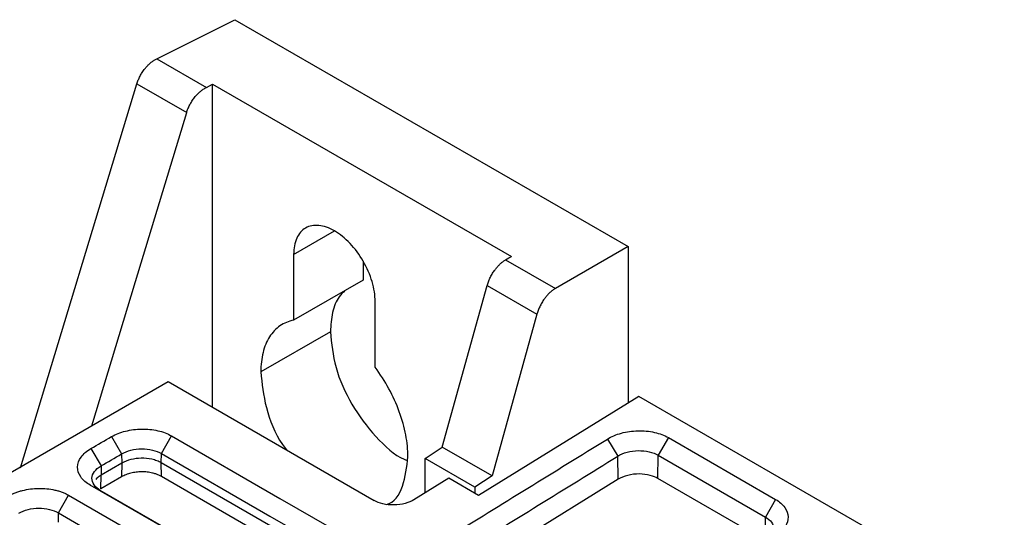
# Model space of a CAD drawing. Header units: millimetres. Extents: x 156812 to 157936, y 112087 to 113571.
# Tile 203 of 204: x 157799 to 157869, y 113536 to 113571. Entities that reach past the tile are written whole.
import ezdxf

# ---------------------------------------------------------------- set-up
doc = ezdxf.new("R2010")
doc.units = ezdxf.units.MM

msp = doc.modelspace()

# ---------------------------------------------------------------- linework, layer by layer
at = {"color": 7, "linetype": 'Continuous', "lineweight": 25}
for p, q in [((157809.211, 113568.24), (157814.772, 113571.017)), ((157814.772, 113571.017), (157842.741, 113554.871)), ((157809.211, 113568.24), (157812.746, 113566.199)), ((157799.52, 113539.114), (157807.803, 113566.461)), ((157807.803, 113566.461), (157811.338, 113564.42)), ((157812.746, 113566.199), (157813.185, 113566.418)), ((157813.185, 113566.418), (157834.428, 113554.154)), ((157813.185, 113543.419), (157813.185, 113566.418)), ((157818.944, 113554.308), (157821.843, 113555.982)), ((157842.741, 113554.871), (157837.557, 113551.879)), ((157842.741, 113554.871), (157842.741, 113543.723)), ((157818.944, 113554.308), (157818.944, 113549.621)), ((157823.894, 113553.816), (157823.894, 113552.478)), ((157834.022, 113553.92), (157837.557, 113551.879)), ((157823.894, 113552.478), (157818.944, 113549.621)), ((157829.516, 113540.583), (157832.708, 113552.082)), ((157832.708, 113552.082), (157836.243, 113550.041)), ((157824.742, 113546.274), (157824.742, 113550.96)), ((157836.243, 113550.041), (157833.051, 113538.542)), ((157821.56, 113548.795), (157816.61, 113545.938)), ((157751.354, 113511.381), (157810.017, 113545.247)), ((157810.017, 113545.247), (157824.671, 113536.788)), ((157843.494, 113544.188), (157832.096, 113537.148)), ((157891.837, 113516.28), (157843.494, 113544.188)), ((157805.992, 113541.332), (157806.711, 113540.1)), ((157809.538, 113540.128), (157810.257, 113541.388)), ((157841.258, 113541.161), (157842.002, 113539.944)), ((157845.599, 113541.263), (157844.88, 113540.003)), ((157845.599, 113541.263), (157853.219, 113536.864)), ((157804.528, 113540.487), (157805.248, 113539.255)), ((157806.711, 113540.1), (157806.721, 113539.44)), ((157809.528, 113539.467), (157809.538, 113540.128)), ((157828.292, 113539.774), (157829.516, 113540.583)), ((157833.051, 113538.542), (157829.516, 113540.583)), ((157806.721, 113539.44), (157805.257, 113538.595)), ((157806.721, 113539.44), (157806.706, 113538.468)), ((157823.304, 113531.515), (157809.528, 113539.467)), ((157809.543, 113538.496), (157809.528, 113539.467)), ((157828.292, 113537.333), (157828.292, 113539.774)), ((157831.827, 113537.733), (157828.292, 113539.774)), ((157842.027, 113538.296), (157842.002, 113539.944)), ((157844.855, 113538.353), (157844.88, 113540.003)), ((157844.88, 113540.003), (157852.5, 113535.604)), ((157805.248, 113539.255), (157805.257, 113538.595)), ((157805.243, 113537.623), (157805.257, 113538.595)), ((157806.706, 113538.468), (157805.243, 113537.623)), ((157823.318, 113530.543), (157809.543, 113538.496)), ((157829.975, 113538.373), (157827.5, 113536.844)), ((157832.096, 113537.148), (157829.975, 113538.373)), ((157842.027, 113538.296), (157830.713, 113531.308)), ((157833.051, 113538.542), (157831.827, 113537.733)), ((157852.476, 113533.954), (157844.855, 113538.353)), ((157804.477, 113537.878), (157805.196, 113537.505)), ((157831.827, 113537.733), (157831.827, 113537.304)), ((157802.22, 113535.903), (157802.939, 113537.163)), ((157802.939, 113537.163), (157816.961, 113529.068)), ((157853.219, 113536.864), (157852.5, 113535.604)), ((157802.21, 113535.243), (157802.22, 113535.903)), ((157802.22, 113535.903), (157816.242, 113527.808)), ((157852.476, 113533.954), (157852.5, 113535.604))]:
    msp.add_line(p, q, dxfattribs=at)
at = {"color": 7, "linetype": 'Continuous', "lineweight": 25, "flags": 128}
for points in [[(157804.581, 113542.109), (157807.694, 113552.387), (157811.338, 113564.42)], [(157834.022, 113553.92), (157834.249, 113554.051), (157834.428, 113554.154)], [(157810.257, 113541.388), (157817.971, 113536.935), (157824.033, 113533.436)], [(157809.538, 113540.128), (157817.252, 113535.675), (157823.314, 113532.176)], [(157818.302, 113529.897), (157810.56, 113534.366), (157804.477, 113537.878)], [(157818.544, 113529.799), (157811.279, 113533.993), (157805.196, 113537.505)]]:
    msp.add_lwpolyline(points, dxfattribs=at)
at = {"color": 7, "linetype": 'Continuous', "lineweight": 25}
for points, knots in [([(157807.803, 113566.461), (157807.817, 113566.506), (157807.845, 113566.594), (157807.896, 113566.726), (157807.953, 113566.858), (157808.042, 113567.039), (157808.174, 113567.266), (157808.346, 113567.506), (157808.52, 113567.71), (157808.687, 113567.876), (157808.86, 113568.021), (157809.034, 113568.145), (157809.152, 113568.209), (157809.211, 113568.24)], [0, 0, 0, 0, 0.059874, 0.119478, 0.179134, 0.239162, 0.36934, 0.499994, 0.601863, 0.704172, 0.80295, 0.901075, 1, 1, 1, 1]), ([(157811.338, 113564.42), (157811.352, 113564.463), (157811.379, 113564.55), (157811.43, 113564.681), (157811.487, 113564.814), (157811.553, 113564.949), (157811.628, 113565.084), (157811.71, 113565.219), (157811.8, 113565.352), (157811.899, 113565.483), (157812.014, 113565.62), (157812.152, 113565.767), (157812.322, 113565.922), (157812.523, 113566.077), (157812.669, 113566.157), (157812.746, 113566.199)], [0, 0, 0, 0, 0.057904, 0.117125, 0.177664, 0.23952, 0.302694, 0.367186, 0.432996, 0.500125, 0.570613, 0.655851, 0.755834, 0.870554, 1, 1, 1, 1]), ([(157824.742, 113550.96), (157824.742, 113551.399), (157824.667, 113551.88), (157824.376, 113552.858), (157824.161, 113553.353), (157823.625, 113554.283), (157823.303, 113554.716), (157822.602, 113555.457), (157822.222, 113555.763), (157821.463, 113556.201), (157821.084, 113556.333), (157820.383, 113556.402), (157820.061, 113556.34), (157819.525, 113556.03), (157819.31, 113555.782), (157819.019, 113555.14), (157818.944, 113554.746), (157818.944, 113554.308)], [0, 0, 0, 0, 0.125, 0.125, 0.25, 0.25, 0.375, 0.375, 0.5, 0.5, 0.625, 0.625, 0.75, 0.75, 0.875, 0.875, 1, 1, 1, 1]), ([(157832.708, 113552.082), (157832.721, 113552.127), (157832.747, 113552.216), (157832.794, 113552.351), (157832.848, 113552.485), (157832.93, 113552.67), (157833.053, 113552.903), (157833.214, 113553.15), (157833.376, 113553.361), (157833.533, 113553.535), (157833.694, 113553.687), (157833.857, 113553.818), (157833.967, 113553.886), (157834.022, 113553.92)], [0, 0, 0, 0, 0.0598804, 0.1194901, 0.1791517, 0.2391867, 0.3693523, 0.4999945, 0.6018785, 0.7042015, 0.8029703, 0.9010842, 1, 1, 1, 1]), ([(157822.593, 113551.728), (157822.448, 113551.592), (157822.044, 113551.212), (157821.659, 113550.218), (157821.593, 113549.27), (157821.56, 113548.795)], [0, 0, 0, 0, 0.218195, 0.609097, 1, 1, 1, 1]), ([(157837.557, 113551.879), (157837.524, 113551.859), (157837.459, 113551.819), (157837.36, 113551.749), (157837.263, 113551.672), (157837.166, 113551.586), (157837.048, 113551.471), (157836.912, 113551.32), (157836.75, 113551.11), (157836.589, 113550.862), (157836.444, 113550.586), (157836.325, 113550.31), (157836.27, 113550.131), (157836.243, 113550.041)], [0, 0, 0, 0, 0.059406, 0.118388, 0.177259, 0.236333, 0.295919, 0.397804, 0.500136, 0.630351, 0.760957, 0.88037, 1, 1, 1, 1]), ([(157818.944, 113549.621), (157818.587, 113549.553), (157818.259, 113549.417), (157817.682, 113549.017), (157817.433, 113548.753), (157817.028, 113548.114), (157816.872, 113547.738), (157816.663, 113546.898), (157816.61, 113546.433), (157816.61, 113545.938)], [0, 0, 0, 0, 0.25, 0.25, 0.5, 0.5, 0.75, 0.75, 1, 1, 1, 1]), ([(157821.56, 113548.795), (157821.639, 113547.96), (157821.796, 113546.291), (157823.008, 113543.56), (157824.728, 113541.296), (157826.205, 113539.918), (157826.95, 113539.676), (157827.028, 113539.65)], [0, 0, 0, 0, 0.242852, 0.485704, 0.728556, 0.971409, 1, 1, 1, 1]), ([(157816.61, 113545.938), (157816.697, 113545.11), (157816.87, 113543.455), (157817.66, 113541.401), (157818.335, 113540.518), (157818.433, 113540.389)], [0, 0, 0, 0, 0.46061, 0.92122, 1, 1, 1, 1]), ([(157827.075, 113539.897), (157827.075, 113540.392), (157827.022, 113540.918), (157826.814, 113541.999), (157826.658, 113542.554), (157826.253, 113543.661), (157826.004, 113544.213), (157825.427, 113545.279), (157825.099, 113545.793), (157824.742, 113546.274)], [0, 0, 0, 0, 0.25, 0.25, 0.5, 0.5, 0.75, 0.75, 1, 1, 1, 1]), ([(157805.992, 113541.332), (157806.279, 113541.498), (157806.617, 113541.632), (157807.349, 113541.818), (157807.742, 113541.869), (157808.528, 113541.881), (157808.92, 113541.841), (157809.646, 113541.675), (157809.979, 113541.548), (157810.257, 113541.388)], [0, 0, 0, 0, 0.25, 0.25, 0.5, 0.5, 0.75, 0.75, 1, 1, 1, 1]), ([(157841.258, 113541.161), (157841.542, 113541.337), (157841.881, 113541.48), (157842.621, 113541.681), (157843.022, 113541.739), (157843.826, 113541.759), (157844.229, 113541.722), (157844.973, 113541.556), (157845.315, 113541.427), (157845.599, 113541.263)], [0, 0, 0, 0, 0.25, 0.25, 0.5, 0.5, 0.75, 0.75, 1, 1, 1, 1]), ([(157804.477, 113537.878), (157804.19, 113538.043), (157803.96, 113538.245), (157803.651, 113538.687), (157803.572, 113538.929), (157803.58, 113539.414), (157803.666, 113539.658), (157803.992, 113540.109), (157804.231, 113540.316), (157804.528, 113540.487)], [0, 0, 0, 0, 0.25, 0.25, 0.5, 0.5, 0.75, 0.75, 1, 1, 1, 1]), ([(157806.711, 113540.1), (157806.902, 113540.214), (157807.129, 113540.305), (157807.617, 113540.428), (157807.879, 113540.46), (157808.4, 113540.463), (157808.659, 113540.433), (157809.136, 113540.319), (157809.355, 113540.234), (157809.538, 113540.128)], [0, 0, 0, 0, 0.25, 0.25, 0.5, 0.5, 0.75, 0.75, 1, 1, 1, 1]), ([(157842.002, 113539.944), (157842.191, 113540.065), (157842.418, 113540.162), (157842.913, 113540.296), (157843.18, 113540.332), (157843.713, 113540.34), (157843.979, 113540.312), (157844.468, 113540.198), (157844.693, 113540.111), (157844.88, 113540.003)], [0, 0, 0, 0, 0.25, 0.25, 0.5, 0.5, 0.75, 0.75, 1, 1, 1, 1]), ([(157809.528, 113539.467), (157809.433, 113539.522), (157809.328, 113539.571), (157809.103, 113539.656), (157808.983, 113539.691), (157808.618, 113539.774), (157807.854, 113539.848), (157807.109, 113539.664), (157806.721, 113539.44)], [0, 0, 0, 0, 0.125, 0.125, 0.25, 0.25, 0.5, 1, 1, 1, 1]), ([(157825.543, 113536.509), (157825.543, 113536.509), (157826.109, 113536.619), (157826.807, 113537.732), (157826.986, 113539.175), (157827.075, 113539.897)], [0, 0, 0, 0, 0.0001021, 0.5000511, 1, 1, 1, 1]), ([(157805.196, 113537.505), (157805.003, 113537.617), (157804.849, 113537.752), (157804.645, 113538.048), (157804.595, 113538.209), (157804.607, 113538.533), (157804.667, 113538.696), (157804.889, 113538.997), (157805.05, 113539.137), (157805.248, 113539.255)], [0, 0, 0, 0, 0.25, 0.25, 0.5, 0.5, 0.75, 0.75, 1, 1, 1, 1]), ([(157809.543, 113538.496), (157809.511, 113538.513), (157809.449, 113538.548), (157809.348, 113538.596), (157809.242, 113538.639), (157809.132, 113538.678), (157809.017, 113538.713), (157808.818, 113538.765), (157808.526, 113538.815), (157808.135, 113538.834), (157807.743, 113538.808), (157807.427, 113538.749), (157807.188, 113538.681), (157807.017, 113538.619), (157806.854, 113538.549), (157806.756, 113538.495), (157806.706, 113538.468)], [0, 0, 0, 0, 0.041737, 0.083228, 0.124644, 0.166156, 0.207934, 0.250146, 0.375217, 0.499796, 0.624401, 0.749338, 0.811501, 0.874247, 0.937074, 1, 1, 1, 1]), ([(157805.257, 113538.595), (157805.159, 113538.534), (157805.005, 113538.438), (157804.905, 113538.32), (157804.868, 113538.277)], [0, 0, 0, 0, 0.635413, 1, 1, 1, 1]), ([(157844.855, 113538.353), (157844.706, 113538.439), (157844.518, 113538.519), (157844.068, 113538.636), (157843.806, 113538.673), (157843.256, 113538.677), (157842.97, 113538.643), (157842.447, 113538.51), (157842.213, 113538.411), (157842.027, 113538.296)], [0, 0, 0, 0, 0.25, 0.25, 0.5, 0.5, 0.75, 0.75, 1, 1, 1, 1]), ([(157798.674, 113537.108), (157798.71, 113537.128), (157798.783, 113537.169), (157798.897, 113537.226), (157799.016, 113537.281), (157799.18, 113537.349), (157799.394, 113537.426), (157799.752, 113537.529), (157800.226, 113537.619), (157800.815, 113537.662), (157801.404, 113537.637), (157801.876, 113537.56), (157802.231, 113537.466), (157802.484, 113537.38), (157802.723, 113537.281), (157802.867, 113537.202), (157802.939, 113537.163)], [0, 0, 0, 0, 0.031237, 0.062426, 0.093637, 0.124939, 0.187527, 0.250134, 0.374612, 0.499798, 0.624211, 0.749373, 0.811702, 0.874271, 0.937223, 1, 1, 1, 1]), ([(157827.499, 113536.844), (157827.332, 113536.741), (157827.122, 113536.648), (157826.636, 113536.513), (157826.361, 113536.472), (157825.809, 113536.461), (157825.534, 113536.491), (157825.048, 113536.607), (157824.838, 113536.692), (157824.671, 113536.788)], [0, 0, 0, 0, 0.25, 0.25, 0.5, 0.5, 0.75, 0.75, 1, 1, 1, 1]), ([(157853.219, 113536.864), (157853.497, 113536.704), (157853.72, 113536.509), (157854.022, 113536.082), (157854.102, 113535.849), (157854.11, 113535.38), (157854.037, 113535.143), (157853.751, 113534.7), (157853.538, 113534.494), (157853.27, 113534.317)], [0, 0, 0, 0, 0.25, 0.25, 0.5, 0.5, 0.75, 0.75, 1, 1, 1, 1]), ([(157799.393, 113535.875), (157799.584, 113535.989), (157799.811, 113536.08), (157800.299, 113536.203), (157800.561, 113536.235), (157801.082, 113536.238), (157801.341, 113536.208), (157801.818, 113536.094), (157802.037, 113536.009), (157802.22, 113535.903)], [0, 0, 0, 0, 0.25, 0.25, 0.5, 0.5, 0.75, 0.75, 1, 1, 1, 1]), ([(157852.5, 113535.604), (157852.683, 113535.498), (157852.831, 113535.372), (157853.035, 113535.093), (157853.091, 113534.941), (157853.101, 113534.631), (157853.056, 113534.474), (157852.869, 113534.177), (157852.728, 113534.037), (157852.55, 113533.915)], [0, 0, 0, 0, 0.25, 0.25, 0.5, 0.5, 0.75, 0.75, 1, 1, 1, 1])]:
    msp.add_open_spline(points, degree=3, knots=knots, dxfattribs=at)
for points in [[(157804.528, 113540.487), (157805.016, 113540.769), (157805.504, 113541.051), (157805.992, 113541.332)], [(157829.944, 113534.174), (157833.714, 113536.504), (157837.487, 113538.832), (157841.258, 113541.161)], [(157805.248, 113539.255), (157805.735, 113539.536), (157806.223, 113539.818), (157806.711, 113540.1)], [(157830.688, 113532.957), (157834.46, 113535.284), (157838.231, 113537.615), (157842.002, 113539.944)], [(157827.5, 113536.844), (157827.5, 113536.844), (157827.499, 113536.844), (157827.499, 113536.844)]]:
    msp.add_open_spline(points, degree=3, dxfattribs=at)

doc.saveas('drawing.dxf')
